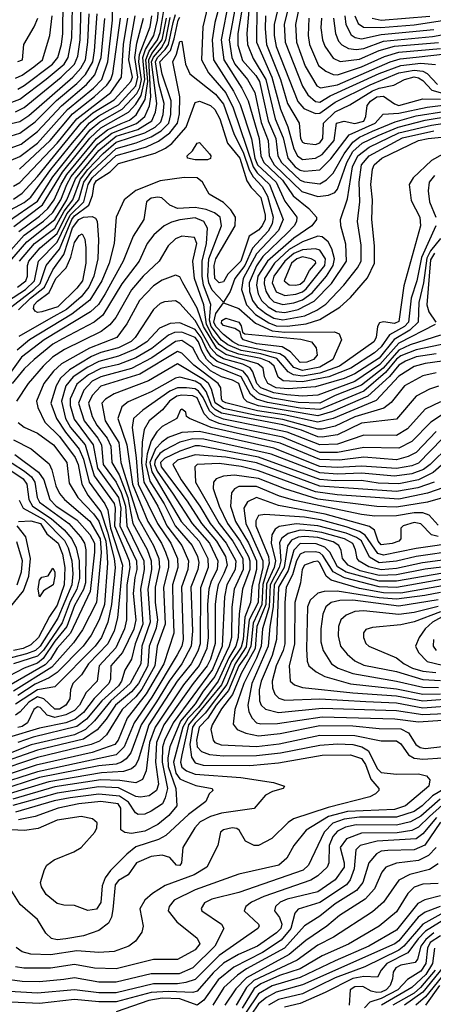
# Model space of a CAD drawing. Extents: x 501367 to 657802, y 482273 to 547541.
# Tile 169 of 256: x 552734 to 554623, y 525749 to 530248. Entities that reach past the tile are written whole.
import ezdxf

# ---------------------------------------------------------------- set-up
doc = ezdxf.new("R2010")
doc.units = 0

msp = doc.modelspace()

# ---------------------------------------------------------------- linework, layer by layer
at = {"layer": '0CON20XD'}
for points in [[(553790.8, 530415), (553770.4, 530185), (553773.6, 530135), (553799.9, 530069.9), (553857.7, 529975), (553900.6, 529795), (553937.4, 529707.4), (553958.2, 529615), (553992.5, 529575), (554015, 529559.7), (554035, 529554.9), (554105, 529561.4), (554155, 529612.5), (554239.1, 529720.9), (554357.3, 529775), (554394.3, 529815.7), (554465, 529820.2), (554595, 529847.8), (554752.4, 529867.6)], [(552695, 529606.2), (552735, 529623.2), (552815, 529684.1), (552952.7, 529837.3), (553071.1, 529935), (553109.3, 529975), (553136.6, 530055), (553158.3, 530245), (553159.8, 530335)], [(552698.5, 529871.5), (552735, 529885.1), (552855, 529975.8), (552936.4, 530045), (552955.2, 530075.2), (552971.8, 530165), (552975.5, 530305)], [(552707.6, 529302.4), (552838.8, 529401.2), (552929.4, 529550.6), (553054, 529706), (553105, 529753.7), (553230.8, 529825), (553265, 529862), (553288.4, 529901.6), (553305.1, 529975), (553296.2, 530075), (553309.2, 530110.8), (553346.6, 530175), (553363.3, 530245), (553371.9, 530335)], [(552715, 529826.8), (552755, 529846.9), (552923.8, 529985), (552984.7, 530045), (552999.5, 530080.5), (553009.4, 530155), (553014.1, 530305.9)], [(552725, 529930), (552755, 529946.7), (552883.3, 530045), (552907.4, 530075), (552924.9, 530135), (552930.8, 530185), (552932.7, 530335)], [(552729.6, 529280.4), (552825, 529350.1), (552862, 529385), (552891.6, 529425), (552923.3, 529496.7), (552949.7, 529540.3), (553085, 529705.4), (553135, 529743.7), (553197.4, 529772.6), (553235, 529789.3), (553266.4, 529813.6), (553306.3, 529883.7), (553318.6, 529965), (553309.4, 530065), (553325.7, 530104.3), (553362.5, 530155), (553375, 530189.1), (553399.5, 530335)], [(553600.2, 530345), (553570.1, 530215), (553563.7, 530065), (553596.5, 530005), (553675, 529912.7), (553709.1, 529845), (553800.1, 529575), (553818.3, 529548.3), (553874.2, 529494.2), (553937.6, 529335), (553915.1, 529285), (553815, 529178.2), (553754.3, 529065), (553746.5, 529015), (553770, 528945), (553811.2, 528901.2), (553872.2, 528862.2), (553905, 528849.5), (553955, 528846.6), (554041.9, 528858.1), (554105, 528877.4), (554196.5, 528933.5), (554245, 528978.4), (554321.6, 529068.4), (554354.2, 529135), (554353.5, 529215), (554341.2, 529335), (554345.2, 529425), (554337.9, 529495), (554344.2, 529565), (554352.9, 529585), (554387.2, 529615), (554554.6, 529695), (554599.4, 529705), (554825, 529728.3)], [(553652.9, 530335), (553625.1, 530235), (553612.2, 530155), (553619.5, 530065), (553710.6, 529920.6), (553740.5, 529860.5), (553792.8, 529702.8), (553808.4, 529615), (553820.3, 529585), (553904.7, 529505), (553945, 529419.1), (553999.3, 529345), (553998.3, 529325), (553987.5, 529305), (553955, 529272.5)], [(553689.7, 530335), (553653.3, 530155), (553665.5, 530065), (553747.9, 529935), (553777.5, 529877.5), (553827.3, 529705), (553834.6, 529625), (553848.1, 529595), (553933.9, 529513.9), (553982.1, 529442.1), (554054.6, 529384.6), (554088.8, 529345), (554089.4, 529335), (554067.3, 529305), (553985, 529250.1), (553865.5, 529145), (553821.6, 529075), (553814.6, 529034.6), (553822.2, 528995), (553838.4, 528965), (553868.4, 528935), (553905, 528914.2), (553945, 528910.3), (554005, 528922.8), (554078.9, 528961.1), (554158.5, 529041.5), (554225.9, 529145), (554222.7, 529222.7), (554200.2, 529305), (554198.6, 529335), (554231, 529429), (554253.6, 529575), (554277.3, 529625), (554329.5, 529665), (554465, 529730.2), (554615, 529766.2), (554787.9, 529792.1)], [(553723.7, 530335), (553690.6, 530155), (553703.3, 530075), (553716.2, 530045), (553774.3, 529975), (553808.4, 529915), (553837.3, 529777.3), (553868, 529695), (553873.1, 529625), (553895.7, 529585), (554022.9, 529462.9), (554095, 529439.9), (554144.5, 529445.5), (554172.4, 529457.6), (554185, 529472.8), (554227.8, 529595), (554255.8, 529645), (554297.2, 529682.8), (554370.8, 529719.2), (554462.9, 529757.1), (554585, 529788.2), (554928.6, 529845)], [(553756, 530335), (553730.2, 530185), (553730.8, 530130.8), (553751.9, 530061.9), (553812.8, 529992.8), (553828.4, 529965), (553869.2, 529785), (553903.6, 529705), (553912.9, 529625), (553929.3, 529595), (554015, 529514.9), (554035, 529506.8), (554105, 529498.2), (554134.5, 529515.5), (554165, 529546.1), (554215.1, 529634.9), (554255, 529688.4), (554285, 529710.3), (554345, 529737.9), (554448.5, 529781.5), (554545, 529807.9), (554815, 529851)], [(553918.2, 530321.8), (553896.6, 530225), (553896.6, 530175), (553905.7, 530125.7), (554003.7, 529873.7), (554031.5, 529841.5), (554085, 529819.2), (554105, 529820.6), (554175, 529870.3), (554335, 529950.2), (554465.7, 530004.3), (554535, 530017.3), (554575, 530012.7), (554595, 530001.3), (554641.2, 529951.2)], [(553970.7, 530345), (553942, 530225), (553945.6, 530145), (554025, 529943.5), (554049, 529905), (554084, 529874), (554105, 529870.6), (554151, 529899), (554375, 530002.5), (554475, 530037.6), (554565, 530048.3), (554632.8, 530042.8)], [(554016.9, 530336.9), (553994.1, 530225), (553998.4, 530145), (554037.9, 530035), (554091.2, 529945), (554106.8, 529936.8), (554185, 529950.7), (554424.9, 530055.1), (554471.8, 530068.2), (554545, 530076.8), (554745, 530098.8)], [(552683.4, 529326.6), (552815, 529417.8), (552885, 529529.3), (553055.8, 529744.2), (553099.5, 529780.5), (553201.7, 529838.3), (553269.1, 529910.9), (553282.3, 529937.7), (553289.9, 529975), (553278.1, 530055), (553281.6, 530088.4), (553329.2, 530215), (553337.9, 530265)], [(552695, 529717.6), (552735, 529728.4), (552805, 529780.5), (552901.7, 529878.3), (552995, 529955.6), (553035, 529996.7), (553067.5, 530055), (553076, 530106), (553087.3, 530275)], [(552695, 529773.2), (552735, 529782.2), (552775, 529810.1), (552976.7, 529985), (553013.4, 530026.6), (553034.4, 530065), (553044.6, 530145), (553050.6, 530275)], [(552705, 529428.2), (552745, 529454.3), (552815, 529530.5), (553014.2, 529775.8), (553067.8, 529822.2), (553165, 529882.2), (553200.8, 529919.2), (553242, 529965), (553248.6, 529985), (553231.7, 530065), (553239.5, 530145), (553261.7, 530265)], [(552715, 529980.8), (552745, 529994.3), (552798.1, 530031.9), (552838.6, 530065), (552871.1, 530175), (552881.7, 530265)], [(552724, 529025), (552762.2, 529055), (552769.3, 529075), (552769.4, 529125), (552775.1, 529145), (552827.9, 529205), (552905, 529270.7), (552949.9, 529360.1), (553003.8, 529425), (553027.3, 529505), (553064.1, 529555.9), (553175, 529658.9), (553265.4, 529684.6), (553335, 529712.8), (553379.9, 529740.1), (553414.9, 529775), (553424.7, 529815), (553426.3, 529876.3), (553385, 529999.1), (553374.6, 530055), (553422.4, 530107.6), (553439.3, 530160.7), (553457, 530245), (553465, 530259.9)], [(552732.8, 529145), (552801.8, 529225), (552895, 529294.9), (552937.7, 529372.3), (552976.4, 529425), (553011.6, 529518.4), (553045, 529563.4), (553115, 529636.6), (553175, 529688), (553305, 529730.5), (553352.9, 529757.1), (553378.8, 529781.2), (553389.2, 529815), (553393.4, 529865), (553370, 529955), (553353.6, 530055), (553363.2, 530075), (553398.6, 530111.4), (553413.1, 530135), (553434.1, 530235), (553445, 530272)], [(553816.4, 530303.6), (553815.5, 530145), (553885.7, 529985), (553925, 529838.4), (553958.8, 529758.8), (553985, 529657.1), (554002.1, 529625), (554025, 529608.5), (554085, 529614.9), (554115, 529632.2), (554169.3, 529695), (554180.2, 529775), (554215, 529784.4), (554265, 529773), (554305, 529784.3), (554314.8, 529805), (554320.2, 529855), (554335.8, 529875), (554365, 529895.9), (554395, 529897.9), (554445, 529862.7), (554465, 529856.1), (554574.3, 529885.7), (554655, 529883.8)], [(553856.9, 530265), (553854.1, 530205.9), (553860.5, 530135), (553924.3, 529975), (553957.2, 529865), (554010, 529775), (554015.6, 529705), (554025, 529688.2), (554035, 529683), (554085, 529678), (554105.2, 529685), (554118.6, 529705), (554121.7, 529775), (554175, 529826.5), (554241.7, 529858.3), (554345, 529922.2), (554375, 529935.4), (554441.8, 529948.2), (554491.1, 529975), (554535, 529986.3), (554555, 529982.5), (554575, 529970.3), (554616, 529926), (554665, 529912.2)], [(554218.4, 530265), (554222.5, 530225), (554248.2, 530178.2), (554265.8, 530165.8), (554295, 530159.5), (554385, 530180.5), (554625, 530203.5)], [(554264.9, 530265), (554279.5, 530229.5), (554303.3, 530213.4), (554382.6, 530212.6), (554535, 530224.2), (554665, 530244.3)], [(554343.6, 530255), (554385, 530245.7), (554606.7, 530263.3)], [(552657, 529153), (552755, 529262.7), (552842.5, 529327.5), (552885, 529366.7), (552921.5, 529425), (552949, 529495), (552969.6, 529530.4), (553091.3, 529678.7), (553155, 529728.8), (553267.3, 529772.7), (553304.7, 529805.3), (553326.6, 529853.4), (553332.9, 529895), (553323.5, 530065), (553337.3, 530092.7), (553384.2, 530155), (553403.8, 530255)], [(552669.6, 529120.4), (552767, 529233), (552895, 529334.5), (552949.2, 529425), (552989, 529521), (553095, 529649.4), (553175, 529714.7), (553273.8, 529746.2), (553337.7, 529785), (553354.3, 529825), (553360.7, 529865), (553336.4, 530055), (553345, 530077.1), (553381.4, 530118.6), (553401.8, 530155), (553421.8, 530258.2)], [(552671.9, 529368.1), (552755, 529411.8), (552785, 529437.4), (552876.2, 529563.8), (552975, 529685), (553053, 529777), (553095, 529808.8), (553185, 529859.3), (553264.8, 529945.2), (553273.1, 529985), (553259.7, 530075), (553269.3, 530140.7), (553298.8, 530255)], [(552695, 529661.5), (552741.4, 529678.6), (552815, 529736.2), (552925, 529854.4), (553039.2, 529950.8), (553077.8, 529995), (553106.6, 530075), (553123, 530253)], [(552705, 529486.6), (552735, 529504.2), (552905, 529683.4), (552994.6, 529795.4), (553150, 529915), (553198.6, 529985), (553207.4, 530135), (553227.3, 530255)], [(552725, 530056), (552746.7, 530065), (552752.2, 530135), (552800.8, 530215), (552816.6, 530255)], [(552733.8, 529565), (552873.3, 529695), (552975, 529817), (553075, 529896.7), (553132, 529948), (553150.2, 529975), (553158.7, 530001.3), (553194.1, 530255)], [(554053.6, 530255), (554051.5, 530175), (554057.3, 530135), (554099.1, 530039.1), (554131.7, 530011.7), (554165, 529997.5), (554185, 529995.7), (554295, 530032.8), (554400.1, 530080.1), (554465, 530098.7), (554655, 530115.4)], [(554111.4, 530255), (554109.8, 530210.2), (554115.9, 530155), (554126.6, 530126.6), (554165, 530071.8), (554196.7, 530056.7), (554285, 530067.4), (554375, 530107.4), (554445, 530126), (554646.5, 530143.5)], [(554167.3, 530255), (554175.8, 530185), (554189.7, 530149.7), (554205, 530132.6), (554236, 530116), (554271.1, 530111.1), (554305, 530116), (554395, 530149.1), (554619.1, 530170.9), (554677.9, 530182.1)], [(552678.3, 528961.7), (552759.8, 529015), (552801.9, 529055), (552819.3, 529145), (552905, 529230.7), (552965, 529354.9), (553026.3, 529415), (553046.4, 529495), (553065, 529525.8), (553175, 529627.7), (553239.6, 529645), (553313.6, 529666.4), (553368, 529692), (553419.6, 529730.4), (553454.5, 529775), (553463.1, 529816.9), (553465.9, 529895), (553433.5, 530055), (553450.2, 530089.8), (553465, 530148.5), (553475, 530150), (553490.8, 530045), (553510.3, 530000.3), (553628, 529908), (553665, 529862.3), (553712.7, 529722.7), (553755, 529642), (553781.3, 529561.3), (553799.7, 529529.7), (553841.2, 529485), (553865, 529440.6), (553891, 529345), (553886.7, 529315), (553868.1, 529281.9), (553796.3, 529203.7), (553762.7, 529125), (553717, 529065), (553694.9, 529005.1), (553665, 528956.7), (553612.3, 529012.3), (553598.3, 529045), (553593.7, 529075), (553597.5, 529155), (553655.5, 529305), (553648.8, 529345), (553623.6, 529365), (553585, 529380.9), (553535, 529389.3), (553455, 529385.1), (553419.9, 529399.9), (553383.6, 529433.6), (553365, 529436.9), (553335, 529431.5), (553313.1, 529415), (553300.8, 529335), (553251.6, 529258.4), (553206.6, 529145), (553124.3, 528995.7)], [(552603.8, 528866.2), (552798.6, 529015), (552827.2, 529042.8), (552854.9, 529125.1), (552915, 529198.5), (552971.6, 529335), (552985, 529351.7), (553049.8, 529400.3), (553065.8, 529445), (553073.7, 529495), (553085, 529513.4), (553146.9, 529553.1), (553185, 529591.2), (553352.3, 529637.7), (553400, 529660), (553428.2, 529681.8), (553493.7, 529756.3), (553535, 529870), (553555, 529875.7), (553605, 529856.1), (553625, 529836.9), (553648.5, 529795), (553683.4, 529683.4), (553738.6, 529615), (553771.6, 529511.6), (553791.5, 529481.5), (553835.4, 529435), (553855.1, 529355), (553854.9, 529335), (553841.8, 529305), (553825, 529286.1), (553781.8, 529258.2), (553743.6, 529145), (553705, 529106)], [(553955, 529272.5), (553844, 529166), (553815, 529123.7), (553781.1, 529045), (553783.3, 529005), (553797.3, 528965), (553818.5, 528935), (553858.5, 528905), (553895, 528883.6), (553935, 528876.1), (554035.5, 528894.5), (554090.3, 528919.7), (554131.6, 528948.4), (554214.5, 529035), (554276.9, 529113.1), (554292.7, 529145), (554292.6, 529217.4), (554276.5, 529325), (554287.5, 529415), (554284.2, 529505), (554294.3, 529585), (554329.2, 529625), (554482.4, 529707.6), (554625, 529739.1)], [(553535, 529607.3), (553500, 529615), (553498, 529625), (553522.3, 529647.7), (553545, 529683.3), (553555, 529686.7), (553600, 529635), (553606.7, 529625), (553605, 529613.3), (553592, 529608), (553535, 529607.3)], [(554666.3, 529633.7), (554615.1, 529604.9), (554530.3, 529525), (554512.1, 529495), (554521.3, 529421.3), (554560.8, 529345), (554564.8, 529305), (554488.3, 529031.7), (554465, 528868.1), (554445, 528860.1), (554395, 528867.2), (554376.9, 528863.1), (554367.6, 528845), (554361.7, 528795), (554350.4, 528775), (554194.8, 528665), (554105, 528631.8), (554025, 528619.4), (553984.6, 528624.6), (553959.3, 528639.3), (553908.8, 528698.8), (553835, 528720.1), (553745, 528736.1), (553685, 528761.3), (553655, 528783.2), (553608.2, 528845), (553600.3, 528875), (553606.5, 528946.5), (553573.9, 529033.9), (553566.5, 529075), (553567.3, 529145), (553586.6, 529225), (553591.8, 529295), (553575, 529326.1), (553535, 529341.8), (553465, 529333.7), (553427, 529323), (553394.3, 529305.7), (553346.2, 529265), (553315.4, 529224.6), (553279.6, 529145), (553199.7, 529040.3), (553112.9, 528897.1), (553073.8, 528865), (552928.9, 528788.9)], [(553705, 529106), (553684.9, 529085.1), (553665, 529050.6), (553645, 529045.2), (553624.7, 529065), (553621.8, 529125), (553629.3, 529155), (553718, 529305), (553719.7, 529345), (553698.2, 529378.2), (553665, 529411.7), (553599.9, 529449.9), (553569, 529505), (553545, 529524.4), (553485, 529526.3), (553375, 529511.1), (553265, 529466.7), (553211.1, 529425), (553174.5, 529345.5), (553165.5, 529225), (553142.4, 529135), (553109.1, 529055), (553053.7, 528966.3), (552972, 528902), (552778.5, 528785), (552722, 528738)], [(554628, 529535), (554603.7, 529505), (554598.5, 529465), (554604.8, 529415), (554634.5, 529345)], [(552728.8, 528921.2), (552783, 528975), (552846.7, 529025), (552884.8, 529105.2), (552935.4, 529174.6), (552975, 529297.2), (553004.1, 529335), (553025, 529345.8), (553065, 529347.7), (553080.6, 529340.6), (553087.8, 529327.8), (553093.9, 529243.9), (553090.4, 529155), (553072.2, 529075), (553049.3, 529025), (553015, 528981.4), (552947, 528923), (552876.3, 528883.7), (552729.9, 528800.1)], [(554634.9, 529305), (554568.7, 529161.3), (554548, 529055), (554521.4, 528975), (554510.1, 528865), (554491.5, 528845), (554423, 528807), (554385, 528752.6), (554353.5, 528725), (554245.4, 528654.6), (554145, 528615.8), (554025, 528592.8), (553937.4, 528597.4), (553914, 528614), (553896.6, 528665), (553873.7, 528683.7), (553835, 528699.9), (553735, 528719.8), (553679.5, 528739.5), (553645, 528763.8), (553615, 528802), (553586.3, 528855), (553574.4, 528945), (553532.7, 529065), (553525.2, 529145), (553542.4, 529225), (553532.4, 529252.4), (553475, 529258.4), (553445, 529246.8), (553412, 529215), (553370.6, 529145), (553298.1, 529075), (553245, 529012.9), (553172.5, 528887.5), (553146.2, 528853.8), (553106.5, 528823.5), (552938.6, 528741.4), (552884.4, 528705), (552841.8, 528665), (552773.2, 528585), (552718.7, 528505)], [(552815, 528910.4), (552805, 528915.3), (552797.5, 528927.5), (552800.7, 528945), (552815, 528962.2), (552868.6, 529001.4), (552898.5, 529065), (552946.7, 529113.3), (552968.1, 529161.9), (552985, 529229.2), (553005, 529262.1), (553019.1, 529269.1), (553031.3, 529245), (553036.2, 529205), (553035.4, 529135), (553021.4, 529055), (552995, 529020.7), (552908.7, 528935), (552835, 528913.1), (552815, 528910.4)], [(554655, 529247.3), (554609.1, 529190.9), (554592.3, 529157.7), (554578.4, 529045), (554556, 528955), (554552.8, 528865), (554515, 528828.5), (554444, 528786), (554375, 528700.9), (554265, 528628.9), (554215, 528608.6), (554085, 528570.4), (553959.4, 528560.6), (553905, 528566.1), (553866.7, 528585), (553851.1, 528615), (553845.2, 528655), (553820.7, 528675), (553675, 528718.4), (553634.9, 528744.9), (553572.7, 528845), (553545, 528929.8), (553479.1, 529045)], [(553935, 528945.9), (553985, 528954.4), (554025, 528967.3), (554069.8, 529000.2), (554134.9, 529075.1), (554165.3, 529125), (554170.8, 529155), (554159.9, 529199.9), (554142.3, 529232.3), (554115, 529255.2), (554095, 529258.4), (554025, 529233.2), (553965, 529196.9), (553896.9, 529135), (553852.1, 529065), (553850.1, 529040.1), (553857.9, 529007.9), (553875, 528977.7), (553895, 528957.7), (553935, 528945.9)], [(553945, 528987), (553995, 528993.4), (554025, 529003.8), (554042.2, 529017.8), (554127.4, 529125), (554130.5, 529155), (554104.5, 529194.5), (554085, 529200.1), (554025, 529196.8), (553985, 529178.9), (553944.2, 529145), (553893.8, 529075), (553886.7, 529045), (553905, 529004.8), (553945, 528987)], [(554628.8, 529181.2), (554609.5, 529150.5), (554593, 528945), (554602.3, 528912.3), (554633.8, 528865)], [(553995, 529034.6), (554015, 529039.8), (554032.4, 529055), (554057.9, 529102.1), (554085.6, 529135), (554084.2, 529145), (554065.3, 529155.3), (554025, 529163.4), (553998.7, 529155), (553975, 529135.7), (553941.6, 529055), (553965, 529036.2), (553995, 529034.6)], [(553479.1, 529045), (553465, 529072.5), (553445, 529080.3), (553385, 529056.7), (553345, 529031.6), (553281.6, 528965), (553222.5, 528857.5), (553178.1, 528795), (553052.5, 528747.5), (552925.3, 528674.7), (552888.9, 528641.1), (552844.5, 528585), (552810.6, 528505), (552816.4, 528475), (552848.6, 528408.6), (552915, 528343.8), (552987.9, 528247.9), (553001.5, 528215), (553017.1, 528125), (553044.8, 528074.8), (553105, 527998.7), (553134.2, 527905.8), (553165.2, 527785), (553169.5, 527745), (553153.9, 527575), (553135.7, 527494.3), (553106.8, 527425), (553079.1, 527385), (552895, 527199.5), (552815, 527185.6), (552715, 527120.5)], [(553124.3, 528995.7), (553093.1, 528946.9), (553057.7, 528912.3), (552845.8, 528785), (552742.2, 528705), (552688.8, 528631.2)], [(554631.1, 528855), (554465, 528770.2), (554378.5, 528671.5), (554265, 528593.9), (554095, 528531.3), (554025, 528528), (553953.6, 528533.6), (553895, 528542.9), (553835, 528565.8), (553816.3, 528585), (553798.8, 528638.8), (553786.5, 528656.5), (553752.9, 528672.9), (553665, 528698.3), (553635.3, 528715.3), (553607.3, 528747.3), (553535, 528873.4), (553465, 528950.8), (553445, 528962.5), (553395, 528959.2), (553375, 528951.2), (553345, 528924), (553260.6, 528795), (553242.6, 528777.4), (553185, 528748.4), (553105, 528727.6), (553061.2, 528708.8), (552961.8, 528648.2), (552921, 528609), (552900.3, 528575), (552876.5, 528495), (552901.6, 528425), (552942.8, 528362.8), (553005.7, 528285.7), (553025, 528239.3), (553051.9, 528135), (553123.4, 528035), (553135.8, 528005.8), (553148.8, 527925), (553203.3, 527755), (553180.7, 527515), (553164.7, 527455), (553137, 527395), (553048.7, 527305), (553015.9, 527254.1), (552977.2, 527215), (552965.9, 527185), (552962.4, 527145), (552944.4, 527115), (552915, 527097.3), (552895, 527097.1), (552844.8, 527145), (552815, 527153.1), (552775, 527128.5), (552736.2, 527085)], [(554025, 528644.4), (553985, 528658.9), (553945.9, 528705.9), (553921.4, 528721.4), (553735, 528760.9), (553707.3, 528775), (553665, 528809.4), (553630.1, 528845), (553620.6, 528865), (553629.2, 528905), (553665, 528953.8), (553735, 528928.6), (553810.6, 528860.6), (553886.3, 528826.3), (553945, 528819.2), (554170.9, 528820.9), (554192.9, 528812.9), (554203.1, 528785), (554164, 528695), (554105, 528659.9), (554025, 528644.4)], [(554015, 528681.4), (553969.8, 528729.8), (553932.5, 528752.5), (553815, 528765.9), (553755.4, 528785), (553746.9, 528795), (553740.8, 528820.8), (553716.5, 528836.5), (553665, 528849.6), (553655, 528861.3), (553656.7, 528873.3), (553675, 528883.4), (553735, 528865.2), (553745, 528849.2), (553750.6, 528820.6), (553762.2, 528812.2), (554017.5, 528787.5), (554067.1, 528775), (554088.3, 528748.3), (554092.8, 528715), (554075.3, 528695), (554045, 528682.6), (554015, 528681.4)], [(553565.6, 528735), (553550, 528775), (553535, 528795.8), (553475, 528819.9), (553441, 528819), (553414.1, 528805.9), (553337.5, 528745), (553265, 528702.9), (553185, 528672.7), (553105, 528653.3), (553048.4, 528625), (552995, 528582.9), (552965.1, 528515), (552964, 528485), (552982.8, 528422.8), (553069.3, 528305), (553089.1, 528199.1), (553185.7, 528065), (553195.9, 528015), (553191.9, 527935), (553268.1, 527775), (553269.6, 527735), (553260.5, 527699.5), (553252.4, 527625), (553263.6, 527505), (553255, 527462.9), (553203.8, 527356.2), (553150.6, 527295), (553148.8, 527235), (553141.6, 527215), (553073.9, 527146.1), (553025, 527081.5), (552988, 527052), (552944.1, 527035), (552825, 527010.2), (552682.8, 526967.2)], [(554655, 528806.9), (554517.7, 528762.3), (554465, 528738.1), (554393.5, 528655), (554295, 528577.8), (554175, 528530.8), (554105, 528495.1), (554005, 528498.4), (553888.8, 528518.8), (553828.3, 528538.4), (553802, 528562), (553776, 528616), (553755, 528642.1), (553635, 528686), (553608.3, 528708.3), (553587.6, 528742.4), (553562, 528795), (553535, 528831.6), (553465, 528862.1), (553420.8, 528859.2), (553372.2, 528837.8), (553314.2, 528775), (553265, 528743.4), (553185, 528709.7), (553095, 528686.4), (553045, 528660.4), (552977.8, 528615), (552945.3, 528575), (552924.9, 528505), (552942.7, 528425), (552966.6, 528385), (553032.7, 528305), (553073.8, 528163.8), (553165, 528037.6), (553169.8, 528015), (553166.9, 527935), (553222.1, 527805)], [(552928.9, 528788.9), (552885.6, 528765), (552800.7, 528695), (552755, 528651.6), (552700, 528585)], [(554635, 528721), (554545, 528706.8), (554495, 528687.6), (554465, 528668.5), (554422.3, 528617.7), (554323.1, 528526.9), (554162.4, 528457.6), (554095, 528437.6), (553825, 528482.7), (553772.1, 528502.1), (553756.9, 528516.9), (553734.5, 528585), (553705, 528601), (553655, 528615.3), (553605, 528643.8), (553553.1, 528693.1), (553525, 528748), (553475, 528781.2), (553445, 528777.9), (553337.5, 528702.6), (553245, 528654.5), (553105, 528616.4), (553064.8, 528595.2), (553026.8, 528555), (553002.9, 528495), (553029, 528415), (553090.7, 528335), (553107, 528305), (553115.5, 528215), (553175, 528134.1), (553197.8, 528087.8), (553216.5, 528025), (553223.3, 527935), (553301.5, 527775), (553302.8, 527735), (553285.1, 527645), (553296, 527485), (553261.2, 527395), (553244.4, 527325.6), (553214.1, 527275.9), (553199.3, 527225)], [(554885, 528718.2), (554585, 528677.2), (554535, 528663.1), (554465, 528619), (554362, 528508), (554241.9, 528458.1), (554165, 528425.3), (554095, 528409.2), (553942.1, 528442.1), (553820.5, 528460.5), (553675, 528496.7), (553660.5, 528505), (553656.1, 528515), (553652.7, 528565), (553639.8, 528585), (553529.2, 528669.2), (553475, 528724.5), (553455, 528731), (553282.4, 528627.6), (553105, 528572.9), (553065, 528530), (553048.8, 528495), (553064.7, 528435), (553086.3, 528395), (553133.6, 528335), (553150.9, 528299.1)], [(554690.5, 528769.5), (554545, 528739.1), (554475, 528712.3), (554455, 528696.5), (554405, 528635.7), (554305, 528550.7), (554105, 528465.8), (554015, 528472.8), (553865, 528498.7), (553815, 528513), (553787.3, 528537.3), (553745, 528615.4), (553616.8, 528666.8), (553586.4, 528696.4), (553565.6, 528735)], [(553609.3, 528559.3), (553595.5, 528585), (553574, 528604), (553455, 528674.6), (553322.9, 528597.1), (553165, 528538), (553125.6, 528514.4), (553109.3, 528495), (553124.6, 528415), (553186.2, 528315), (553195.5, 528225), (553277, 527967), (553345.5, 527845.5), (553369.1, 527785), (553372.3, 527745), (553353.1, 527655), (553353.1, 527585), (553363.2, 527505), (553356.8, 527466.8), (553324.6, 527385), (553318.9, 527295), (553276.3, 527215), (553245, 527176.8), (553171.8, 527115), (553129.1, 527050.9), (553087.7, 527002.3), (553025, 526960.4), (552815, 526909.7), (552615, 526840.1)], [(554647, 528573), (554605, 528559.8), (554545, 528527.6), (554455, 528422.4), (554295, 528403.3), (554185, 528351.3), (554115, 528340.2), (554095, 528341.8), (554021.5, 528371.5), (553935, 528396.5), (553655, 528449.8), (553625.9, 528465.9), (553611.5, 528481.5), (553585, 528548), (553560.4, 528580.4), (553535, 528595.7), (553465, 528613.5), (553445, 528609.6), (553335, 528546.6), (553228.6, 528501.4), (553201, 528479), (553182.5, 528425), (553223.7, 528305), (553249.4, 528125), (553319, 527955), (553381.8, 527855), (553399.8, 527815), (553412.9, 527775), (553413.2, 527745), (553390.6, 527655), (553398.8, 527485), (553361.6, 527385), (553351.7, 527295), (553291.8, 527188.2), (553265, 527154.2), (553201.8, 527095), (553130.2, 526979.8), (553098.3, 526951.7), (553060.6, 526935), (552815, 526875.6), (552615, 526809.5)], [(554635, 528633.4), (554575, 528620.5), (554491.2, 528575), (554430.8, 528499.1), (554396.7, 528473.3), (554265, 528433.4), (554175, 528390.7), (554115, 528376.8), (554095, 528377.1), (553935, 528421.4), (553815, 528439), (553665, 528471.1), (553627.1, 528497.1), (553609.3, 528559.3)], [(554655, 528501.5), (554585, 528467.4), (554505, 528378), (554455, 528348.1), (554305, 528349.4), (554185, 528308.2), (554105, 528304.7), (553955, 528363.4), (553845.5, 528385.5), (553665, 528422.6), (553626.9, 528436.9), (553600.4, 528460.4), (553571.6, 528521.6), (553550.8, 528550.8), (553535, 528561.6), (553495, 528566.2), (553455, 528565.3), (553420.1, 528549.9), (553295.8, 528464.2), (553254.4, 528425), (553247.4, 528385), (553266.2, 528246.2), (553274.8, 528125), (553362.8, 527945), (553424.3, 527855), (553455.3, 527785), (553455.8, 527745), (553431.9, 527665), (553433.6, 527573.6), (553437.9, 527445), (553391.4, 527305), (553312.2, 527167.8), (553224.6, 527055.4), (553183.5, 526955), (553167.7, 526935), (553065, 526899.6), (552809.1, 526840.9), (552625, 526780.3)], [(554665, 528444), (554610.9, 528409.1), (554525, 528319.8), (554465, 528290), (554305, 528293.3), (554185, 528270.2), (554105, 528270.7), (553935, 528339.5), (553725, 528383.3), (553645, 528402.5), (553600.9, 528420.9), (553576.9, 528446.9), (553545, 528519.2), (553525, 528528.8), (553475, 528532.2), (553452, 528528), (553417.8, 528505), (553385.5, 528464.5), (553325.2, 528415), (553302.6, 528375), (553293.2, 528316.8), (553289.9, 528225), (553300.1, 528135), (553364, 528025), (553405.8, 527935), (553475.1, 527845), (553504.4, 527775), (553501.5, 527735), (553472.1, 527655), (553480.9, 527415), (553475, 527384.7), (553453.8, 527346.2), (553337.3, 527152.7), (553256.3, 527035), (553211.2, 526925), (553175, 526888.5), (552815, 526811.4), (552615, 526747.2)], [(554635, 528365.7), (554545, 528270.6), (554507.8, 528252.2), (554455, 528237.2), (554305, 528248.1), (554195, 528234.9), (554105, 528237.3), (553922.7, 528312.7), (553607.7, 528385), (553508.8, 528425), (553496.2, 528435), (553493.3, 528455), (553475, 528468), (553467.5, 528465), (553452.1, 528425), (553385, 528388.5), (553359.5, 528365), (553335, 528323.8), (553315.7, 528264.3), (553309.7, 528215), (553328.8, 528138.8), (553394, 528035), (553443.6, 527935), (553522.1, 527845), (553546.4, 527795), (553552.5, 527767.5), (553547.8, 527735), (553516.2, 527655), (553523.2, 527453.2), (553517, 527385), (553473.8, 527305), (553415.8, 527225), (553359.4, 527130.6), (553288.7, 527025), (553241.6, 526898.4), (553219.8, 526870.2), (553199, 526855), (553175, 526845.9), (553095, 526837.9), (552825.1, 526784.9), (552635, 526724.6)], [(552727, 528407), (552755, 528385.8), (552815, 528357.6), (552888.8, 528305), (552949, 528225), (552960.4, 528130.4), (553000, 528065), (553070.5, 527990.5), (553095, 527955.5), (553126.6, 527865), (553132.6, 527817.4), (553134.4, 527765), (553120.8, 527575), (553097.1, 527505), (553060.8, 527435), (553023.4, 527385), (552905.5, 527264.5), (552869.3, 527240.7), (552805, 527212.1), (552725, 527159.4)], [(554665, 528334), (554555, 528221.9), (554525, 528209.5), (554455, 528196.3), (554295, 528208), (554185, 528201.8), (554105, 528206.1), (553895, 528289.6), (553555, 528365.9), (553475, 528361.8), (553411.8, 528338.2), (553382.4, 528317.6), (553354, 528286), (553328.2, 528225), (553337.5, 528182.4), (553470.8, 527955), (553552.8, 527865), (553593.6, 527785), (553594.9, 527745), (553558.9, 527651.1), (553557.7, 527395), (553548, 527362), (553517, 527305), (553453.1, 527225), (553323.4, 527025), (553275.1, 526864.9), (553261.7, 526838.3), (553245, 526824.2), (553207.6, 526812.4), (553106.9, 526806.9), (552866.7, 526765), (552675, 526707.5)], [(554695, 528301.1), (554608.2, 528215), (554577.1, 528192.9), (554525, 528172.9), (554445, 528161.5), (554295, 528174.9), (554185, 528171.1), (554105, 528177), (553881.8, 528261.8), (553575, 528330.8), (553525, 528333.2), (553465, 528316.8), (553395, 528281.1), (553374.3, 528265.7), (553352.8, 528235), (553349.3, 528215), (553362.2, 528185), (553435, 528079.4), (553521.8, 527945), (553600.1, 527855), (553639, 527775), (553635.2, 527735.2), (553607.9, 527682.1), (553597.4, 527645), (553590.9, 527575), (553594.8, 527425), (553588.2, 527375), (553552.9, 527297.1), (553481.5, 527208.5), (553352.5, 527015), (553326.8, 526945), (553311.5, 526815), (553295, 526776), (553265, 526760.6), (553192, 526772), (553105, 526774.8), (552895, 526742.2), (552703.4, 526686.6)], [(552705, 528327.4), (552787, 528287), (552867.9, 528217.9), (552881.1, 528191.1), (552898.3, 528118.3), (552915, 528083.2), (552938.8, 528055), (553055, 527956.7), (553101.8, 527875), (553106.6, 527813.4), (553085.1, 527585), (553020.5, 527459.5), (552980.2, 527399.9), (552881.3, 527288.7), (552705, 527180.2)], [(552532.1, 528295), (552750.3, 528150.3), (552766.1, 528125), (552775.5, 528055), (552792.5, 528025), (552878.4, 527968.4), (552937.3, 527917.3), (552972.7, 527875), (552991.5, 527835), (553005.2, 527775), (553007.4, 527695), (552994.9, 527645), (552965, 527589.9), (552927.6, 527492.4), (552843.2, 527366.8), (552815, 527338.8), (552705.2, 527304.8)], [(552585.4, 528295), (552755.3, 528185.3), (552788.1, 528158.1), (552803.4, 528135), (552813.2, 528065), (552825, 528043), (552959.1, 527945), (553011, 527885), (553029.3, 527855), (553036, 527825), (553034.2, 527674.2), (553026.1, 527643.9), (552985, 527570.8), (552949.1, 527475), (552895, 527408.5), (552841.5, 527328.5), (552815, 527308.1), (552754.3, 527285), (552685, 527248.5)], [(553150.9, 528299.1), (553154, 528225), (553187.5, 528167.6), (553227.2, 528065), (553251.3, 527945), (553316.1, 527826.1), (553334.9, 527775), (553335.4, 527735), (553318.4, 527645), (553329.4, 527495), (553292.3, 527385), (553287.2, 527305), (553237.7, 527215), (553149.9, 527135), (553076.2, 527043.8), (553035.2, 527004.8), (552985, 526980.4), (552786.3, 526933.7), (552628, 526872)], [(554722.7, 528267.3), (554621.5, 528178.5), (554555, 528144.9), (554465, 528127), (554370.5, 528130.5), (554295, 528142.5), (554175, 528140.4), (554105, 528147.2), (553825, 528248.7), (553555, 528300.5), (553535, 528300.1), (553465, 528276.6), (553395, 528243), (553376.8, 528225), (553380.5, 528205), (553498, 528048), (553563.5, 527945), (553632.4, 527865), (553673.5, 527795), (553681.6, 527755), (553666.4, 527716.4), (553640.8, 527665), (553632.3, 527625), (553626.4, 527575), (553626.6, 527396.6), (553604.9, 527325.1), (553590.3, 527295), (553525.9, 527214.1), (553392.8, 527025), (553358.5, 526945), (553353.4, 526855), (553367.9, 526755), (553358.1, 526725), (553325, 526701.6), (553285, 526694.8), (553265, 526698.2), (553185, 526737.5), (553095, 526742.1), (552905, 526713.2), (552790.7, 526680.7), (552703, 526657)], [(552711.6, 528261.6), (552820.2, 528180.2), (552843.7, 528145), (552871.4, 528055), (552900.5, 528025), (552995, 527962.7), (553055, 527895.5), (553076, 527855), (553074.9, 527815), (553055.3, 527634.7), (552966.5, 527445), (552905, 527376.4), (552874, 527326), (552849.6, 527300.4), (552695, 527209.3)], [(554627, 528135), (554551.7, 528108.3), (554455, 528091.8), (554105, 528116.6), (553815, 528222.9), (553675, 528249), (553535, 528260), (553455, 528235.3), (553433.2, 528215), (553471.4, 528145), (553556.2, 528025), (553603.7, 527945), (553677.1, 527855), (553721, 527775), (553718, 527735), (553680.2, 527665), (553668.9, 527611.1), (553658.4, 527385), (553615, 527279.1), (553434.1, 527035), (553395, 526954.3), (553386.8, 526923.2), (553384.2, 526855), (553408.2, 526735), (553398.7, 526691.3), (553385.9, 526665), (553335, 526630.4), (553305, 526618), (553275, 526616.6), (553263.3, 526623.3), (553231.5, 526671.5), (553189.7, 526699.7), (553095, 526708.9), (552965, 526691.5), (552891.7, 526678.3), (552715, 526625.9)], [(554670.8, 528110.8), (554596, 528084), (554465, 528057.4), (554184, 528076), (554085, 528091), (553825, 528186.3), (553745, 528206.2), (553645, 528219.8), (553544.3, 528215.7), (553534.1, 528205), (553536.1, 528135), (553644.1, 527945), (553706.5, 527865), (553752.9, 527785), (553753.9, 527735), (553713.2, 527645), (553703.1, 527563.1), (553700.5, 527425), (553690.8, 527385), (553625, 527246.3), (553571.1, 527178.9), (553535, 527122), (553468.3, 527041.7), (553419.7, 526925), (553410.7, 526875), (553411.4, 526835), (553446.4, 526735), (553451.7, 526655), (553415, 526610.8), (553365, 526570.5), (553305, 526540.3), (553245, 526529.6), (553214, 526534), (553196.4, 526546.4), (553195.9, 526645), (553183.3, 526665), (553105, 526674.9), (553004.4, 526665), (552910.4, 526645), (552805, 526606.2), (552728, 526592)], [(554665, 528063), (554596.3, 528043.7), (554455, 528020.3), (554365, 528022.8), (554095, 528057.1), (553945, 528104.3), (553825, 528151.5), (553715, 528166.7), (553665, 528161.9), (553630.8, 528149.2), (553618.4, 528135), (553618.1, 528105), (553644.9, 528025), (553683.6, 527945), (553741.4, 527865), (553778.7, 527795), (553785.6, 527774.4), (553785.2, 527735), (553752.1, 527645), (553736.9, 527533.1), (553731.5, 527425), (553721.2, 527385), (553688.2, 527331.8), (553639.7, 527225), (553549.9, 527105), (553501.7, 527055), (553478.9, 527015), (553435.7, 526855), (553446.2, 526805), (553465, 526779.5), (553485, 526769), (553538.4, 526748.4), (553612.5, 526735), (553616.2, 526725), (553599.1, 526710.9), (553584.4, 526675), (553505, 526616), (553400.8, 526519.2), (553367.7, 526502.3), (553265, 526467.8), (553223.2, 526435), (553149.3, 526360.7), (553124.1, 526325.9), (553110.5, 526289.5), (553105, 526214.4), (553085, 526184), (553045, 526177.7), (552985, 526200.8), (552935, 526201.5), (552905, 526209.1), (552855, 526250), (552833.9, 526285), (552829.3, 526305), (552846.8, 526365), (552858.5, 526385), (552892, 526408), (552981.8, 526445), (553015.2, 526464.8), (553076.9, 526535), (553086.8, 526555), (553087.4, 526577.4), (553066.8, 526596.8), (553015, 526606.7), (552905, 526590.4), (552818, 526552), (552756.7, 526543.3), (552545, 526552.7)], [(554645, 527937.6), (554604.2, 527984.2), (554575, 527994.6), (554535, 527994.5), (554455, 527981.3), (554355, 527978.7), (554295, 527986), (553989.9, 528050.1), (553920.7, 528070.7), (553815, 528114), (553735.2, 528114.8), (553715.4, 528104.6), (553700.5, 528085), (553696, 528025), (553719.6, 527955), (553778, 527858), (553815.2, 527775), (553815.9, 527735), (553793.6, 527655), (553788.1, 527585), (553762.1, 527517.9), (553753.8, 527415), (553745, 527379.9), (553701.3, 527315), (553655, 527209), (553505.4, 527025), (553475, 526889.2), (553467.8, 526855), (553475, 526831.9), (553495.7, 526815.7), (553535, 526800.1), (553743.8, 526785), (553892.4, 526762.4), (553943.3, 526745), (553936.7, 526735), (553888.3, 526721.7), (553856.2, 526703.8), (553805, 526643.1), (553655, 526621.5), (553605, 526606.3), (553558.1, 526581.9), (553533, 526555), (553478.7, 526465), (553472.7, 526395), (553465, 526383.4), (553450.6, 526385), (553419.9, 526419.9), (553385, 526430.4), (553335, 526424.5), (553266.6, 526395), (553229.2, 526340.8), (553185, 526313.9), (553169.3, 526295), (553158.7, 526181.3), (553152.7, 526147.3), (553140.2, 526119.8), (553094.8, 526085.2), (553025, 526061), (552945, 526047.5), (552905, 526043), (552879.8, 526049.8), (552853.4, 526073.4), (552815, 526136.1), (552735.4, 526205), (552698, 526265)], [(554645, 527886.3), (554613.7, 527893.7), (554565, 527943.9), (554535, 527950.5), (554484.3, 527935), (554474.3, 527925), (554474.3, 527875), (554465.6, 527865), (554435.4, 527854.6), (554385, 527848.7), (554370.5, 527865), (554354.4, 527914.4), (554331.8, 527931.8), (554128.9, 527988.9), (553915, 528027.8), (553815, 528064.2), (553774.9, 528045.1), (553757.9, 528015), (553766, 527945), (553788.5, 527901.5), (553844.5, 527775), (553844, 527745), (553825.3, 527665), (553822.7, 527585), (553781.9, 527505), (553767.7, 527382.3), (553717.2, 527305), (553679.4, 527210.6), (553580.8, 527079.2), (553535, 527033.8), (553523.7, 527015), (553511, 526935), (553517.8, 526877.8), (553535, 526852.1), (553571.6, 526841.6), (553785, 526840.3), (553915, 526852.6), (554115, 526887.4), (554245, 526889.2), (554295, 526871.9), (554313.5, 526845), (554337.8, 526777.8), (554374.5, 526735), (554373.3, 526725), (554359.4, 526710.6), (554333.1, 526696.9), (554141.9, 526648.1), (553984.5, 526595.5), (553960, 526580), (553885, 526505.9), (553825, 526474.7), (553804.8, 526474.8), (553765, 526494.5), (553736.5, 526545), (553725, 526551.5), (553704.5, 526554.5), (553665, 526546.5), (553651.4, 526535), (553638.6, 526475), (553588.8, 526375), (553530.5, 526339.5), (553398.1, 526291.9), (553340.8, 526255), (553305.6, 526224.4), (553283.3, 526185), (553298.5, 526105), (553291.1, 526078.9), (553263.4, 526036.6), (553231.9, 526015), (553165, 525989.5), (553095, 525985.2), (552995, 525992.6), (552875.1, 525974.9), (552785, 525977), (552745, 525987.8), (552718.5, 526008.5)], [(552731.8, 528051.8), (552750.6, 528015), (552844.3, 527964.3), (552938.5, 527868.6), (552954.9, 527834.9), (552971.6, 527775), (552977.1, 527715), (552971.6, 527665), (552907.5, 527512.5), (552828, 527385), (552805.7, 527365), (552765, 527349.3), (552565, 527298)], [(554745, 527859.7), (554545, 527831.2), (554395, 527801.6), (554368.9, 527808.9), (554312.2, 527892.2), (554285, 527908.9), (554225, 527930), (554107.3, 527962.7), (554035, 527974.4), (553853.5, 527986.5), (553825, 527982.7), (553812.1, 527957.9), (553811.9, 527935), (553869.5, 527795), (553873.2, 527765), (553843.8, 527666.2), (553839.8, 527575), (553799.6, 527490.4), (553789.7, 527385), (553772.2, 527347.8), (553734.1, 527295), (553687.9, 527182.1), (553630.9, 527115), (553593.4, 527056.6), (553553.5, 527015), (553541.1, 526955), (553544.2, 526925), (553563.8, 526903.8), (553600, 526890), (553665, 526883.4), (553815, 526885.9), (553925, 526897.8), (554105, 526933), (554185, 526939.1), (554255, 526935.1), (554296, 526925), (554326.3, 526906.3), (554366, 526826), (554385, 526807.3), (554455, 526800.6), (554555, 526801), (554592.1, 526792.1), (554607.3, 526775), (554602.1, 526745), (554495, 526654.9), (554445, 526639.4), (554230.1, 526629.9), (554143.4, 526606.6), (554042, 526545), (553985.3, 526475), (553953.8, 526416.2), (553916.9, 526385), (553735, 526342.7), (553535, 526272), (553440, 526225), (553416.7, 526195), (553412.5, 526175), (553450.9, 526125), (553545, 526050.9), (553556, 526025), (553535, 525997), (553455, 525952.7), (553345, 525953.5), (553175, 525911), (553076, 525914), (552985, 525929.8), (552875, 525913.3), (552753, 525913), (552715, 525919.3)], [(552666.7, 527533.3), (552752, 527638), (552775.4, 527704.6), (552783.7, 527785), (552761.6, 527885), (552723.2, 527935)], [(552728.5, 527955), (552785, 527958), (552828.8, 527945), (552858.5, 527898.5), (552909.6, 527855), (552928.9, 527805), (552940.5, 527745), (552937.6, 527665), (552905, 527572.6), (552869.4, 527520.6), (552820.1, 527425), (552785, 527391.8), (552749.2, 527375), (552706.2, 527365)], [(554735, 527821.5), (554545, 527794.4), (554455, 527773.1), (554375, 527765.1), (554331.2, 527791.2), (554295, 527865.9), (554272, 527882), (554225, 527900.9), (554095.3, 527935.3), (553995.7, 527944.3), (553918.4, 527931.6), (553900.4, 527919.6), (553886, 527894), (553881.7, 527855), (553902.3, 527775), (553895.2, 527745), (553861.6, 527668.4), (553857.3, 527575), (553817.4, 527475), (553808.5, 527375), (553745, 527260.3), (553706.4, 527163.6), (553655, 527098.5), (553612.2, 527025), (553606.7, 527005), (553616.8, 526955), (553625, 526944.8), (553654.4, 526934.4), (553815, 526926.4), (553919.3, 526939.3), (554105, 526978.1), (554265, 526977.5), (554385, 526951.9), (554455, 526952.8), (554475, 526938.8), (554508.6, 526888.6), (554535, 526873.6), (554575, 526869.1), (554665, 526875.1)], [(554735, 527787.4), (554574, 527766), (554455, 527740.1), (554385, 527733.4), (554327.6, 527747.6), (554283.5, 527773.5), (554274.8, 527785), (554267.9, 527825), (554255, 527854.3), (554217.5, 527875), (554114.2, 527904.2), (554062, 527912), (554015, 527914.5), (553960, 527900), (553931.3, 527878.7), (553920.8, 527859.2), (553927, 527775), (553919, 527745), (553877.7, 527665), (553872.8, 527565), (553842.7, 527465), (553837.1, 527385), (553815, 527330.9), (553756.9, 527215), (553716.9, 527095), (553708.6, 527028.6), (553727.7, 527005), (553767.3, 526987.3), (553825, 526975.4), (553923.5, 526986.5), (554105, 527023.2), (554255, 527021.4), (554375, 527009.1), (554475, 527006.9), (554508.6, 526988.6), (554542.8, 526935), (554562.7, 526922.7), (554585, 526917.8), (554665, 526927.3)], [(554725, 527754.2), (554585, 527736.6), (554455, 527710.3), (554375, 527708), (554289.2, 527729.2), (554234.5, 527755), (554208, 527785), (554202.2, 527822.2), (554190.5, 527845), (554165, 527861.5), (554095, 527880.9), (554035, 527886.5), (554005, 527883.1), (553975, 527869.7), (553956.3, 527843.7), (553942, 527745), (553895.3, 527665), (553890.9, 527565), (553875.5, 527475), (553868.7, 527385), (553793.3, 527215), (553775.9, 527115), (553779.8, 527085), (553795.4, 527055.4), (553815, 527035.2), (553835, 527029.7), (553911.9, 527031.9), (554115, 527062.2), (554447.2, 527052.8), (554555, 527039.7), (554665, 527046.4)], [(552722.4, 527665), (552741.9, 527725), (552746.4, 527775), (552721.5, 527861.5)], [(554745, 527732), (554455, 527681.7), (554375, 527682.1), (554225, 527723.2), (554185, 527747.9), (554150.5, 527815), (554127.1, 527837.1), (554088, 527852), (554015, 527854), (553985.7, 527824.3), (553959.3, 527730.7), (553916, 527655), (553907, 527415), (553887.2, 527342.8), (553836.6, 527225), (553828.2, 527185), (553828.4, 527135), (553836.4, 527115), (553856.5, 527096.5), (553915, 527081.4), (554115, 527102.2), (554455, 527091.6), (554575, 527072.9), (554740.1, 527080.1)], [(553222.1, 527805), (553233.9, 527775), (553237.3, 527745), (553222.6, 527665), (553221.8, 527505), (553212.2, 527465), (553172.3, 527377.7), (553096.2, 527295), (553088, 527225), (553036.8, 527173.2), (553006.4, 527115), (552985, 527090.8), (552945, 527070.6), (552895, 527058.5), (552859.6, 527069.6), (552827, 527105), (552815, 527108.2), (552798.9, 527095), (552770, 527035), (552745, 527017.7), (552725, 527013.8)], [(554745, 527704.4), (554515, 527663.3), (554455, 527653.6), (554375, 527656.3), (554217.4, 527697.4), (554164.8, 527724.8), (554118.9, 527798.9), (554105, 527811), (554084, 527816), (554035, 527815.1), (554014.6, 527805.4), (553998.1, 527775), (553979, 527711), (553950.4, 527655), (553944.2, 527585), (553944.3, 527395), (553937.1, 527365), (553905.6, 527295), (553886.8, 527225), (553887.7, 527195), (553899, 527165), (553917.7, 527147.7), (553945, 527138.4), (554105, 527144.2), (554315, 527132.2), (554455, 527126.6), (554575, 527104), (554735, 527116.2)], [(552825, 527610), (552818.5, 527645), (552825, 527686), (552835, 527700), (552863.8, 527706.2), (552885, 527741.2), (552894, 527725), (552895.2, 527705.2), (552887.3, 527665), (552842.3, 527637.7), (552825, 527610)], [(554725, 527671.9), (554475, 527627.7), (554395, 527629.2), (554285, 527648.7), (554156.5, 527686.5), (554132.7, 527705), (554105, 527764.4), (554095, 527772.9), (554075, 527771), (554035, 527754.7), (554023.8, 527735), (554016.9, 527675), (553989.9, 527585), (553988.5, 527395), (553964.5, 527295), (553969.1, 527225), (553988.1, 527208.1), (554025, 527196.5), (554255, 527171.8), (554455, 527158.5), (554575, 527134.8), (554735, 527147.5)], [(554655, 527629.6), (554583.2, 527616.8), (554455, 527599.2), (554375, 527605.3), (554183.4, 527636.6), (554124.6, 527635.4), (554095, 527627.3), (554060.2, 527595), (554048.4, 527565), (554043.5, 527373.5), (554046.5, 527316.5), (554054.7, 527295), (554087.5, 527267.5), (554127.1, 527247.1), (554245, 527213.2), (554455, 527190.3), (554575, 527165.5), (554655, 527166.7)], [(554645, 527596.5), (554465, 527568.6), (554255, 527594.7), (554195.5, 527594.5), (554156.2, 527585), (554132.5, 527565), (554118.3, 527531.7), (554109, 527465), (554109.8, 527405), (554119.6, 527365), (554158.3, 527305), (554188.7, 527285), (554255, 527259.5), (554455, 527225.5), (554575, 527197.6), (554646, 527196)], [(554645, 527566.7), (554535, 527539.3), (554465, 527529.1), (554304, 527546), (554265, 527543.7), (554225, 527527.3), (554200.3, 527505), (554189, 527475), (554188.3, 527431.7), (554199.5, 527385), (554228.6, 527348.6), (554265, 527317.3), (554305, 527298.7), (554455, 527269.6), (554575, 527232.8), (554655, 527227.6)], [(554764.3, 527575), (554619.2, 527495), (554585.5, 527465), (554557.4, 527425), (554541.9, 527385), (554555.7, 527355.7), (554595, 527314.8), (554665, 527297.6)], [(554655, 527541.6), (554535, 527496.9), (554475, 527482.2), (554345, 527470.9), (554315, 527461.9), (554303.7, 527446.3), (554303.5, 527425), (554315, 527398), (554328.1, 527385), (554455, 527331.8), (554488.9, 527305), (554527.5, 527285), (554575, 527271.1), (554634.1, 527264.1)], [(554623.6, 527415), (554622.3, 527385), (554636, 527365)], [(553199.3, 527225), (553185, 527204.4), (553108.6, 527135), (553038.9, 527051.1), (552995, 527017.8), (552795, 526968.7), (552725.6, 526945)], [(552736.2, 527085), (552715, 527069.4)], [(554694, 526745), (554618.8, 526701.2), (554571.6, 526655), (554535, 526629), (554455, 526603.5), (554286.3, 526603.7), (554215, 526594.7), (554163.6, 526576.4), (554124.1, 526535.9), (554053.3, 526385), (554028.6, 526361.4), (553735, 526259.5), (553611, 526229), (553577.9, 526212.1), (553562.9, 526187.1), (553566.2, 526175), (553655.4, 526115), (553666.8, 526095), (553624.8, 526015), (553525, 525915.2), (553462.1, 525887.9), (553335, 525887.4), (553175, 525849.1), (553095, 525849.4), (552985, 525870), (552935, 525862.4)], [(554653.9, 526686.1), (554565, 526608.7), (554518, 526582), (554455, 526567.4), (554271, 526569), (554222.1, 526557.9), (554185, 526540.3), (554164.1, 526515), (554147, 526475), (554145.8, 526395), (554138.1, 526375), (554094.6, 526335.4), (554063.9, 526316.1), (553848.1, 526241.9), (553792.9, 526215), (553766.2, 526195), (553758.5, 526175), (553823.8, 526115), (553827.7, 526105), (553821.5, 526095), (553645, 525971.5), (553577, 525903)], [(554665, 526659.4), (554605, 526607.3)], [(554605, 526607.3), (554555, 526558.5), (554525, 526543), (554457.7, 526532.3), (554295, 526531.2), (554225.8, 526505), (554197.8, 526465), (554215.9, 526395), (554215.6, 526375), (554175, 526316.8), (554095, 526262.9), (553955, 526229), (553924, 526215), (553901.8, 526195), (553898.1, 526175), (553920.5, 526145), (553930.3, 526115), (553926.8, 526095), (553907, 526075), (553819.3, 526015), (553733.1, 525976.9), (553665, 525937.1), (553617.1, 525892.9), (553545, 525808), (553525, 525802.6), (553413.1, 525806.9), (553335, 525801.9), (553175, 525760.5), (553095, 525759.6), (552985, 525769.9), (552825, 525752.4), (552695, 525758.2)], [(554637.5, 526602.5), (554575, 526526.8), (554544.6, 526505.4), (554366.2, 526493.8), (554288.8, 526475), (554268.3, 526455), (554261.7, 526368.3), (554242.7, 526317.3), (554227, 526295), (554105, 526213.1), (554006.2, 526183.8), (553990.4, 526165), (553971.9, 526095), (553928.4, 526041.6), (553843, 525985), (553711.1, 525918.9), (553640.3, 525859.7), (553575, 525767.5), (553545, 525744.6), (553465, 525774.1), (553385, 525776.6), (553324.2, 525765.8), (553175, 525713.5)], [(554655, 526581.6), (554583.8, 526476.2), (554535, 526454.9), (554415, 526451.8), (554385, 526447.6), (554363.3, 526436.7), (554327.8, 526395), (554300.6, 526305), (554272.1, 526267.9), (554175, 526207.4), (554105, 526151), (554035, 526107.4), (553942.4, 526005), (553769.9, 525910.1), (553728.5, 525881.5), (553666.1, 525825), (553616.5, 525745)], [(554635.1, 526464.9), (554601.2, 526428.8), (554555, 526406.4), (554455, 526393.5), (554406.4, 526375), (554387.5, 526352.5), (554354.4, 526275.6), (554311.4, 526228.6), (554195, 526154.4), (554136.7, 526105), (554040.1, 526039.9), (553964.1, 525975.9), (553770.3, 525869.7), (553720.7, 525819.3), (553671.2, 525745)], [(554645, 526390.2), (554604.9, 526365.1), (554515, 526341.3), (554465, 526316.1), (554395.2, 526215), (554345, 526171.5), (554166.5, 526055), (554095, 526018.2), (554000.4, 525949.6), (553803.3, 525856.7), (553769.5, 525825), (553721.9, 525745)], [(554645, 526300.4), (554575, 526297.1), (554535, 526283.1), (554505.6, 526254.4), (554455, 526171.2), (554375, 526106), (554235, 526023.6), (554115, 525970.4), (554015, 525910), (553919.9, 525879.9), (553835, 525842.4), (553805, 525820.9), (553749.1, 525730.9)], [(554655, 526243.8), (554583.3, 526226.7), (554551.4, 526208.6), (554455, 526087.3), (554327.7, 526015), (554175, 525947.4), (554015, 525871.2), (553886.9, 525833.1), (553825, 525797), (553767.9, 525712.1)], [(554653.3, 526195), (554585, 526169.1), (554553.3, 526146.7), (554465, 526039.1), (554446.5, 526025), (554025, 525836.9), (553905, 525804.7), (553860.2, 525779.8), (553825, 525751.5), (553755, 525647.8)], [(554683.9, 526176.1), (554575.4, 526114.5), (554488.4, 526015), (554465, 525996.7), (554310.1, 525919.9), (554175, 525869.8), (554025, 525796.9), (553915, 525771), (553870.8, 525745)], [(554715, 526161.9), (554587.7, 526082.3), (554552.9, 526047.1), (554505.7, 525984.3), (554410.9, 525935), (554384.4, 525905), (554367.1, 525872.9), (554305, 525876.1), (554255, 525866.9), (554128.2, 525801.8), (554015, 525753), (553943.6, 525735)], [(553577, 525903), (553535, 525861.9), (553492.2, 525847.8), (553455, 525841.7), (553345, 525842.2), (553175, 525800.3), (553095, 525800.7), (552985, 525815.4), (552815, 525798.8), (552635, 525809.5), (552573.8, 525825), (552535, 525850.8), (552514.9, 525884.9), (552491.9, 525975), (552475, 526010.4), (552455, 526032.5), (552419.4, 526040.6), (552335, 525997.8), (552251.5, 525968.5), (552145.7, 525885), (552079.7, 525850.3), (552044.3, 525825.7), (551965, 525742)], [(554625, 526075), (554587.9, 526045), (554566.4, 526015), (554550, 525955), (554540.1, 525939.9), (554475, 525927.6), (554451.8, 525915), (554438.6, 525895), (554436.5, 525865), (554426.2, 525835), (554407.1, 525815), (554385, 525803.6), (554365, 525802.1), (554339.1, 525809.1), (554300.6, 525830.6), (554265, 525829.2), (554243.2, 525815), (554238.1, 525745)], [(554655, 526061.8), (554608.9, 526031.1), (554595.7, 526005), (554588.3, 525935), (554565, 525899.5), (554505, 525861.6), (554460.8, 525815), (554385, 525774.8), (554332.3, 525757.7), (554308.1, 525731.9)], [(554628, 526005), (554618.2, 525935), (554588.5, 525885), (554525, 525824.9), (554386.8, 525745)], [(554687.4, 525942.6), (554575, 525803.8), (554490.8, 525745)], [(554631.1, 525905), (554563.6, 525825), (554535, 525800.2), (554438.2, 525745)], [(554698.9, 525921.1), (554587, 525783), (554543.2, 525745)], [(552935, 525862.4), (552825, 525851.9), (552745, 525852.1), (552655, 525864.8)], [(554651.5, 525835), (554587, 525745)]]:
    msp.add_lwpolyline(points, dxfattribs=at)

doc.saveas('drawing.dxf')
